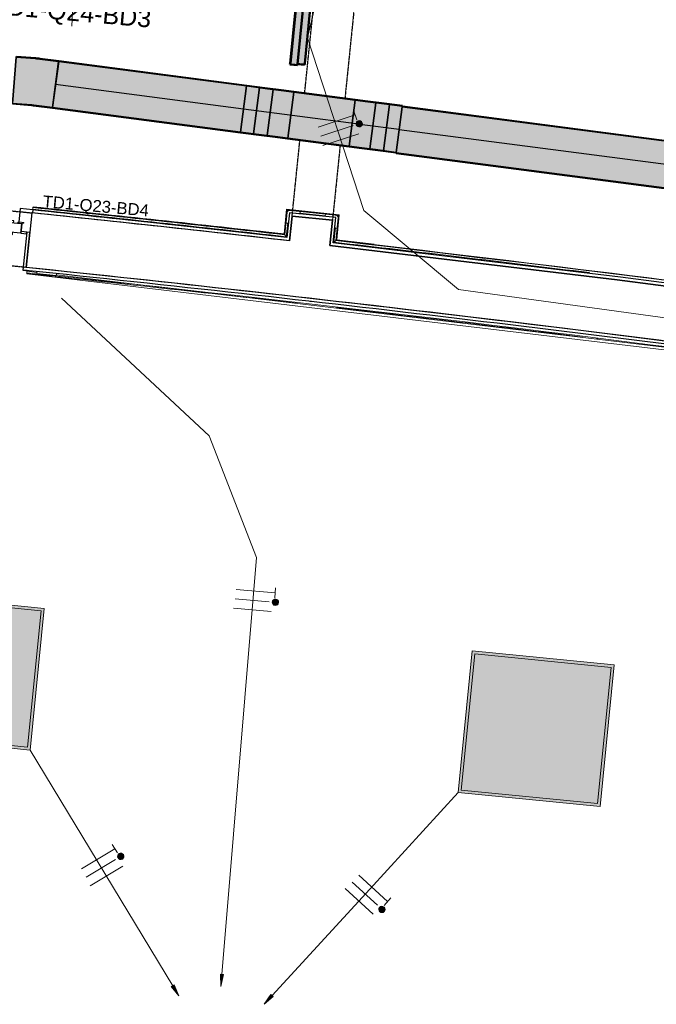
# Model space of a CAD drawing. Header units: millimetres. Extents: x -2845 to 74565, y -36590 to 13748.
# Tile 14 of 49: x 45833 to 48500, y -26681 to -22552. Entities that reach past the tile are written whole.
import ezdxf

# ---------------------------------------------------------------- set-up
doc = ezdxf.new("R2010")
doc.units = ezdxf.units.MM
doc.linetypes.add('Tiret', pattern=[2.5, 1.25, -1.25])
doc.linetypes.add('Tiret_2_', pattern=[2.5, 1.25, -1.25])
for name, color, linetype, lineweight in [('A-DETL-GENF', 7, 'Continuous', 18), ('A-DOOR', 7, 'Continuous', 25), ('A-FLOR', 7, 'Continuous', 25), ('A-FLOR-HRAL', 7, 'Continuous', 18), ('A-WALL', 7, 'Continuous', 25), ('CABLE', 7, 'Continuous', 30), ('CABLES', 7, 'Continuous', 18), ('CHEMIN DE CABLE ELE', 7, 'Continuous', 18), ('I-WALL', 7, 'Continuous', 25), ('INSTAL ELECTRIQUE', 7, 'Continuous', 18), ('Q-SPCQ', 7, 'Continuous', 18)]:
    doc.layers.add(name, color=color, linetype=linetype, lineweight=lineweight)
doc.layers.add('A-DOOR-HDLN', color=5, linetype='Tiret', lineweight=25, true_color=0x0000ff)
doc.styles.add('Arial_2', font='arial.ttf', dxfattribs={"height": 75})
doc.styles.add('Arial_3', font='arial.ttf', dxfattribs={"height": 50})

# ---------------------------------------------------------------- blocks, each defined once
blk = doc.blocks.new('Ouverture en rectangle - Ouverture en rectangle _100x207_-3508572-2021_015_1111_DCE_1_50_N0 FINI_CFO_ECL')
at = {"layer": 'A-DOOR-HDLN', "linetype": 'Tiret_2_'}
for p, q in [((-500, 115), (500, 115)), ((500, -115), (-500, -115))]:
    blk.add_line(p, q, dxfattribs=at)
blk = doc.blocks.new('Ouverture en rectangle - Ouverture en rectangle _150x207_-3507346-2021_015_1111_DCE_1_50_N0 FINI_CFO_ECL')
at = {"layer": 'A-DOOR-HDLN', "linetype": 'Tiret_2_'}
for p, q in [((-750, 85), (235.6, 85)), ((435.6, 85), (750, 85)), ((230.8, -85), (-750, -85)), ((750, -85), (430.9, -85))]:
    blk.add_line(p, q, dxfattribs=at)
blk = doc.blocks.new('B02_DC_STR_rvt-1-2021_015_1111_DCE_1_50_N0 FINI_CFO_ECL')
at = {"layer": 'A-WALL'}
blk.add_line((-7286.2, -23362.4), (-7309, -23591.2), dxfattribs=at)
at = {"layer": 'A-WALL', "flags": 128}
for points in [[(-6205.4, -23479.5), (-6745.7, -23419.7), (-7286.2, -23362.4)], [(1160.5, -24548.8), (-34.3, -24343), (-1231.2, -24149.5), (-2429.9, -23968.3), (-3630.5, -23799.5), (-4832.7, -23642.9), (-6036.5, -23498.8)]]:
    blk.add_lwpolyline(points, dxfattribs=at)
at = {"layer": 'A-WALL'}
blk.add_arc((-19463.8, -140716), 117753.7, 79.933278, 84.07524, dxfattribs=at)
at = {"layer": 'I-WALL'}
for p, q in [((-6194.9, -23376.1), (-6205.4, -23479.5)), ((-6025.8, -23393.3), (-6194.9, -23376.1)), ((-6036.5, -23498.8), (-6025.8, -23393.3))]:
    blk.add_line(p, q, dxfattribs=at)
at = {"layer": 'A-DOOR', "color": 5, "lineweight": 25, "true_color": 0x0000ff}
for name, p, rotation in [('Ouverture en rectangle - Ouverture en rectangle _150x207_-3507346-2021_015_1111_DCE_1_50_N0 FINI_CFO_ECL', (-6034.2, -22638.5), 264.1756231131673), ('Ouverture en rectangle - Ouverture en rectangle _100x207_-3508572-2021_015_1111_DCE_1_50_N0 FINI_CFO_ECL', (-7795.2, -23427.3), 354.3185268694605)]:
    blk.add_blockref(name, p, dxfattribs=dict(at, rotation=rotation))
blk = doc.blocks.new('PRT_SIMPLE_HUI_58x68x48 - PRT_BOIS_1V_930x2040x40-V4-2021_015_1111_DCE_1_50_N0 FINI_CFO_ECL')
at = {"layer": 'A-DETL-GENF', "lineweight": 25}
h = blk.add_hatch(color=256, dxfattribs=at)
h.paths.add_polyline_path([(-500.5, 14.5), (-500.4, 13.2), (-495.8, 13.2), (-485.1, 11.7), (-483.8, 9.7), (-483.8, 12.8), (-496.2, 14.5)])
h.paths.add_polyline_path([(-508.5, 11.5), (-508.5, 8), (-488.5, 8), (-483.8, 9.7), (-485.1, 10.6), (-488.7, 9.3), (-505.2, 9.3), (-505.2, 10.2), (-502, 10.6), (-502, 11.5), (-505.5, 11.5)])
h = blk.add_hatch(color=256, dxfattribs=at)
h.paths.add_polyline_path([(426, 14.5), (413.8, 12.8), (414.4, 10.5), (415.3, 11.7), (426.1, 13.2), (430.5, 13.6), (430.5, 14.5)])
h.paths.add_polyline_path([(415.1, 10.6), (413.8, 9.7), (418.9, 8), (438.5, 8), (438.5, 11.5), (432, 11.5), (432.1, 10.2), (435.2, 10.2), (435.2, 9.3), (418.4, 9.4), (415.2, 10.6)])
at = {"layer": 'A-DETL-GENF'}
for p, q in [((-508.5, 11.5), (-502, 11.5)), ((-508.5, 8), (-508.5, 11.5)), ((-488.5, 8), (-508.5, 8)), ((-505.2, 10.2), (-505.2, 9.3)), ((-502, 10.2), (-505.2, 10.2)), ((-505.2, 9.3), (-488.7, 9.3)), ((-502, 11.5), (-502, 10.2)), ((-500.5, 14.5), (-496, 14.5)), ((-500.5, 13.2), (-500.5, 14.5)), ((-496.1, 13.2), (-500.5, 13.2)), ((-485.1, 11.7), (-496.1, 13.2)), ((-496, 14.5), (-483.8, 12.8)), ((-488.7, 9.3), (-485.1, 10.6)), ((-483.8, 9.7), (-488.5, 8)), ((-485.1, 10.6), (-485.1, 11.7)), ((-483.8, 12.8), (-483.8, 9.7)), ((413.8, 12.8), (426, 14.5)), ((413.8, 9.7), (413.8, 12.8)), ((418.5, 8), (413.8, 9.7)), ((426.1, 13.2), (415.1, 11.7)), ((415.1, 11.7), (415.1, 10.6)), ((415.1, 10.6), (418.7, 9.3)), ((438.5, 8), (418.5, 8)), ((418.7, 9.3), (435.2, 9.3)), ((426, 14.5), (430.5, 14.5)), ((430.5, 13.2), (426.1, 13.2)), ((430.5, 14.5), (430.5, 13.2)), ((432, 11.5), (438.5, 11.5)), ((432, 10.2), (432, 11.5)), ((435.2, 10.2), (432, 10.2)), ((435.2, 9.3), (435.2, 10.2)), ((438.5, 11.5), (438.5, 8))]:
    blk.add_line(p, q, dxfattribs=at)
at = {"layer": 'A-DOOR'}
for p, q in [((417, 54.5), (417, 977.5)), ((-427.1, 124), (-450.6, 124)), ((-450.6, 124), (-450.6, 123.5)), ((-319.6, 124), (-427.1, 124)), ((-427.1, 124), (-427.1, 123.5)), ((-427.1, 123.5), (-427.1, 124)), ((-319.6, 123.5), (-319.6, 124)), ((-450.6, 123.5), (-450.6, 119.4)), ((-427.1, 123.5), (-450.6, 123.5)), ((-450.6, 119.4), (-450.6, 112.3)), ((-427.1, 119.4), (-450.6, 119.4)), ((-450.6, 103), (-450.6, 112.3)), ((-450.6, 94.6), (-450.6, 103)), ((-427.1, 103), (-450.6, 103)), ((-450.6, 84.2), (-450.6, 94.6)), ((-427.1, 94.6), (-450.6, 94.6)), ((-450.6, 73.4), (-450.6, 84.2)), ((-427.1, 84.2), (-450.6, 84.2)), ((-427.1, 123.5), (-427.1, 119.4)), ((-319.6, 123.5), (-427.1, 123.5)), ((-427.1, 119.4), (-427.1, 123.5)), ((-427.1, 119.4), (-427.1, 112.3)), ((-319.6, 119.4), (-427.1, 119.4)), ((-427.1, 112.3), (-427.1, 119.4)), ((-427.1, 103), (-427.1, 112.3)), ((-427.1, 112.3), (-427.1, 103)), ((-427.1, 101.8), (-427.1, 103)), ((-319.6, 103), (-427.1, 103)), ((-427.1, 103), (-427.1, 94.6)), ((-427.1, 101.8), (-319.6, 101.8)), ((-427.1, 94.6), (-427.1, 84.2)), ((-427.1, 84.2), (-427.1, 73.4)), ((-319.6, 119.4), (-319.6, 123.5)), ((-319.6, 112.3), (-319.6, 119.4)), ((-319.6, 112.3), (-319.6, 103)), ((-319.6, 103), (-319.6, 101.8)), ((-499.5, 54.5), (430.5, 54.5)), ((-499.5, 14.5), (-499.5, 54.5)), ((-465.6, 63.5), (-465.6, 54.5)), ((-413.4, 63.5), (-465.6, 63.5)), ((-450.6, 65), (-450.6, 73.4)), ((-450.6, 73.4), (-427.1, 73.4)), ((-450.6, 65), (-450.6, 64)), ((-450.6, 64), (-427.1, 64)), ((-427.1, 73.4), (-427.1, 65)), ((-427.1, 64), (-427.1, 65)), ((-413.4, 54.5), (-413.4, 63.5)), ((430.5, 54.5), (430.5, 14.5)), ((426, 14.5), (-496, 14.5)), ((-465.6, 14.5), (-465.6, 5.5)), ((-465.6, 5.5), (-413.4, 5.5)), ((-427.1, 5), (-450.6, 5)), ((-450.6, 5), (-450.6, 4)), ((-450.6, -4.4), (-450.6, 4)), ((-427.1, 4), (-427.1, 5)), ((-427.1, 4), (-427.1, -4.4)), ((-413.4, 5.5), (-413.4, 14.5)), ((-450.6, -15.2), (-450.6, -4.4)), ((-427.1, -4.4), (-450.6, -4.4)), ((-450.6, -25.6), (-450.6, -15.2)), ((-450.6, -15.2), (-427.1, -15.2)), ((-450.6, -34), (-450.6, -25.6)), ((-450.6, -25.6), (-427.1, -25.6)), ((-450.6, -43.3), (-450.6, -34)), ((-450.6, -34), (-427.1, -34)), ((-427.1, -4.4), (-427.1, -15.2)), ((-427.1, -15.2), (-427.1, -25.6)), ((-427.1, -25.6), (-427.1, -34)), ((-427.1, -34), (-427.1, -32.8)), ((-319.6, -32.8), (-427.1, -32.8)), ((-427.1, -43.3), (-427.1, -34)), ((-427.1, -34), (-319.6, -34)), ((-427.1, -34), (-427.1, -43.3)), ((-319.6, -32.8), (-319.6, -34)), ((-319.6, -34), (-319.6, -43.3)), ((-450.6, -43.3), (-450.6, -48.9)), ((-427.1, -43.3), (-427.1, -48.9)), ((-427.1, -48.9), (-427.1, -43.3)), ((-374.6, -50.4), (-319.6, -50.4)), ((-374.6, -54.5), (-319.6, -54.5)), ((-374.6, -55), (-319.6, -55)), ((-319.6, -50.4), (-319.6, -43.3)), ((-319.6, -54.5), (-319.6, -50.4)), ((-319.6, -55), (-319.6, -54.5))]:
    blk.add_line(p, q, dxfattribs=at)
for radius, start, end in [(9.12, 155.8208, 179.5461), (9.12, 180, 204.1792), (7.5, 360, 180), (7.5, 120, 178.2989), (7.5, 180, 360), (7.5, 195, 225), (9.12, 111.9887, 120), (9.12, 240, 248.0113), (7.5, 240, 300), (7.5, 0, 90), (9.12, 291.9887, 300), (7.5, 330, 0), (9.12, 335.8208, 0)]:
    blk.add_arc((429, 65.5), radius, start, end, dxfattribs=at)
at = {"layer": 'Q-SPCQ'}
for p, q in [((430.5, 54.5), (403.5, 54.5)), ((430.5, 40.5), (430.5, 54.5))]:
    blk.add_line(p, q, dxfattribs=at)
blk = doc.blocks.new('Garde-corps - Garde-corps-508898-2021_015_1111_DCE_1_50_N0 FINI_CFO_ECL')
at = {"layer": 'A-FLOR-HRAL'}
for p, q in [((-7281.6, -23347.3), (-7281.9, -23350.2)), ((-7280.9, -23340.2), (-7281.6, -23347.3)), ((-6219.3, -23462.4), (-7281.6, -23347.3)), ((-7280.7, -23338.4), (-7280.9, -23340.2)), ((-7280.7, -23338.4), (-7280.5, -23336.8)), ((-6228.7, -23450.7), (-7280.5, -23336.8)), ((-6218.1, -23347.5), (-6228.7, -23450.7)), ((-6216.7, -23349.3), (-6227.2, -23452.6)), ((-6215.1, -23351.2), (-6225.6, -23454.5)), ((-5997.2, -23370.1), (-6218.1, -23347.5)), ((-5999, -23371.5), (-6216.7, -23349.3)), ((-6001, -23373.1), (-6215.1, -23351.2)), ((-6215.1, -23351.2), (-6212.4, -23354.6)), ((-6054.5, -23374.8), (-6163, -23363.7)), ((-6213.4, -23404.8), (-6219.3, -23462.4)), ((-6011.7, -23478.8), (-6001, -23373.1)), ((-6009.8, -23477.3), (-5999, -23371.5)), ((-6008, -23475.8), (-5997.2, -23370.1)), ((-6001, -23373.1), (-6004.3, -23375.8)), ((-6019.5, -23485.1), (-6013.4, -23425.2)), ((-5496.1, -23550.9), (-6019.5, -23485.1)), ((-5387.8, -23553.8), (-6008, -23475.8)), ((-5851.6, -23493.9), (-6008, -23475.9))]:
    blk.add_line(p, q, dxfattribs=at)
at = {"layer": 'A-FLOR-HRAL', "flags": 128}
for points in [[(-6225.6, -23454.5), (-6222.4, -23458.4), (-6219.3, -23462.4)], [(-6019.5, -23485.1), (-6019.7, -23485.2), (-6020, -23485.5), (-6020.4, -23485.8), (-6021, -23486.3), (-6021.6, -23486.8), (-6022.2, -23487.2), (-6022.8, -23487.8)], [(-6011.7, -23478.8), (-6015.6, -23482), (-6019.5, -23485.1)], [(-6008, -23475.8), (-6008, -23475.9), (-6008.1, -23475.9), (-6008.3, -23476.1), (-6008.5, -23476.2), (-6008.7, -23476.4), (-6008.9, -23476.6), (-6009.2, -23476.8), (-6009.4, -23477), (-6009.6, -23477.1), (-6009.8, -23477.3)]]:
    blk.add_lwpolyline(points, dxfattribs=at)
at = {"layer": 'A-FLOR-HRAL'}
for radius, start, end in [(117996.2, 83.553904, 84.07424), (117999.2, 83.555377, 84.07424), (118006.4, 83.558874, 84.07424), (118008.1, 83.932717, 84.07424), (118009.7, 83.560532, 84.07424), (118008.1, 83.559729, 83.742547), (117996.2, 82.935855, 83.459211), (117999.2, 82.934415, 83.457772), (118006.4, 79.92167, 83.454356), (118008.1, 82.322783, 83.453521), (117996.2, 81.758305, 82.805017)]:
    blk.add_arc((-19463.8, -140716), radius, start, end, dxfattribs=at)
for points, knots in [([(-6218.1, -23347.5), (-6218.1, -23347.5), (-6218.1, -23347.6), (-6218, -23347.7), (-6217.9, -23347.9), (-6217.7, -23348), (-6217.6, -23348.2), (-6217.4, -23348.4), (-6217.3, -23348.5), (-6217.2, -23348.6), (-6217.1, -23348.8), (-6217, -23348.9), (-6216.9, -23349), (-6216.8, -23349.2), (-6216.7, -23349.3), (-6216.7, -23349.3)], [0.1, 0.1, 0.1, 0.1, 0.2, 0.3, 0.4, 0.475, 0.55, 0.6, 0.65, 0.7, 0.75, 0.8, 0.85, 0.9, 1, 1, 1, 1]), ([(-5997.2, -23370.1), (-5997.2, -23370.1), (-5997.3, -23370.1), (-5997.4, -23370.2), (-5997.6, -23370.3), (-5997.8, -23370.5), (-5997.9, -23370.6), (-5998.1, -23370.7), (-5998.2, -23370.8), (-5998.3, -23371), (-5998.5, -23371.1), (-5998.6, -23371.2), (-5998.7, -23371.3), (-5998.9, -23371.4), (-5999, -23371.5), (-5999, -23371.5)], [0.1, 0.1, 0.1, 0.1, 0.2, 0.3, 0.4, 0.475, 0.55, 0.6, 0.65, 0.7, 0.75, 0.8, 0.85, 0.9, 1, 1, 1, 1]), ([(-6228.7, -23450.7), (-6228.6, -23450.7), (-6228.6, -23450.8), (-6228.6, -23450.9), (-6228.5, -23451), (-6228.4, -23451.1), (-6228.2, -23451.3), (-6228.1, -23451.4), (-6227.9, -23451.7), (-6227.7, -23451.9), (-6227.6, -23452.1), (-6227.4, -23452.3), (-6227.3, -23452.5), (-6227.2, -23452.6)], [0.075, 0.075, 0.075, 0.075, 0.15, 0.2125, 0.275, 0.35, 0.425, 0.5, 0.6, 0.7, 0.775, 0.85, 1, 1, 1, 1]), ([(-6219.3, -23462.4), (-6219.3, -23462.4), (-6219.3, -23462.4), (-6219.2, -23462.5), (-6219.2, -23462.5), (-6219.1, -23462.6), (-6219.1, -23462.6), (-6219, -23462.7), (-6218.9, -23462.8), (-6218.8, -23462.9), (-6218.7, -23463), (-6218.6, -23463.2), (-6218.5, -23463.3), (-6218.4, -23463.4), (-6218.3, -23463.6), (-6218.2, -23463.7), (-6218.1, -23463.8), (-6218, -23464), (-6217.8, -23464.2), (-6217.5, -23464.5), (-6217.1, -23465.1), (-6216.8, -23465.5), (-6216.6, -23465.7)], [0, 0, 0, 0, 0.071429, 0.107143, 0.142857, 0.178571, 0.214286, 0.25, 0.285714, 0.321429, 0.357143, 0.392857, 0.428571, 0.464286, 0.5, 0.535714, 0.571429, 0.607143, 0.642857, 0.714286, 0.857143, 1, 1, 1, 1])]:
    blk.add_open_spline(points, degree=3, knots=knots, dxfattribs=at)
blk = doc.blocks.new('Garde-corps - Garde-corps-510088-2021_015_1111_DCE_1_50_N0 FINI_CFO_ECL')
at = {"layer": 'A-FLOR-HRAL'}
for p, q in [((-7306.1, -23607.1), (-7306.8, -23614.2)), ((-7305.8, -23604.1), (-7306.1, -23607.1)), ((-7306.1, -23607.1), (-7264.1, -23612.1)), ((-7307.1, -23617.6), (-7307, -23615.9)), ((-7307.1, -23617.6), (-3718.7, -24045.9)), ((-7306.8, -23614.2), (-7307, -23615.9)), ((-7307, -23615.9), (-7297.5, -23616.9)), ((-7306.8, -23614.2), (-7246.4, -23620.5)), ((-7182.7, -23621.8), (-3706.9, -24036.9)), ((-6108.8, -23746.5), (-6108.5, -23746.6)), ((-4919.5, -23888.4), (-4912.1, -23889.4))]:
    blk.add_line(p, q, dxfattribs=at)
for radius, start, end in [(117727.7, 83.519393, 84.07301), (117731.1, 82.312464, 84.02154), (117727.7, 82.932044, 83.437677)]:
    blk.add_arc((-19463.8, -140716), radius, start, end, dxfattribs=at)
blk = doc.blocks.new('1010_PROTECTION  D_ANGLE - 1010_PROTECTION  D_ANGLE-540501-2021_015_1111_DCE_1_50_N0 FINI_CFO_ECL')
at = {"layer": 'Q-SPCQ'}
for p, q in [((40, 10), (0, 10)), ((0, -40), (0, 0)), ((0, 0), (40, 0)), ((-10, 0), (-10, -40))]:
    blk.add_line(p, q, dxfattribs=at)
for centre, radius, start, end in [((0, 0), 10, 90, 180), ((40, 5), 5, 270, 90), ((-5, -40), 5, 180, 0)]:
    blk.add_arc(centre, radius, start, end, dxfattribs=at)
blk = doc.blocks.new('1010_PROTECTION  D_ANGLE - 1010_PROTECTION  D_ANGLE-534363-2021_015_1111_DCE_1_50_N0 FINI_CFO_ECL')
at = {"layer": 'Q-SPCQ'}
for p, q in [((-10, 40), (-10, 0)), ((0, 0), (0, 40)), ((40, 0), (0, 0)), ((0, -10), (40, -10))]:
    blk.add_line(p, q, dxfattribs=at)
for centre, radius, start, end in [((-5, 40), 5, 360, 180), ((0, 0), 10, 180, 270), ((40, -5), 5, 270, 90)]:
    blk.add_arc(centre, radius, start, end, dxfattribs=at)
blk = doc.blocks.new('B02_ARC_rvt-1-2021_015_1111_DCE_1_50_N0 FINI_CFO_ECL')
at = {"layer": 'A-FLOR'}
for p, q in [((-7335, -23344.7), (-7340.6, -23400.7)), ((-7336.2, -23357.2), (-7286.2, -23362.4)), ((-7281.9, -23350.2), (-7335, -23344.7)), ((-6781.6, -23403.2), (-6949.2, -23385.2)), ((-6762.9, -23405.3), (-6768.7, -23404.6)), ((-7330.3, -23449.4), (-7326.2, -23408.1)), ((-7306.9, -23443.2), (-7329.5, -23440.8)), ((-7326.2, -23408.1), (-7327.7, -23408)), ((-7311.4, -23451.3), (-7306.9, -23443.2)), ((-7307.7, -23451.7), (-7330.3, -23449.4)), ((-7322.7, -23602.4), (-7310.3, -23603.7)), ((-7305.8, -23604.1), (-7322.7, -23602.4)), ((-6114.8, -23733.9), (-6120.1, -23733.3))]:
    blk.add_line(p, q, dxfattribs=at)
at = {"layer": 'A-WALL'}
for p, q in [((-7281.9, -23350.2), (-7283.2, -23362.7)), ((-6206, -23362.3), (-6207.3, -23374.8)), ((-6012.1, -23382.1), (-6206, -23362.3)), ((-6207.3, -23374.8), (-6216.6, -23465.7)), ((-6204.2, -23467.1), (-6194.9, -23376.1)), ((-6194.9, -23376.1), (-6025.8, -23393.3)), ((-6025.8, -23393.3), (-6035.2, -23486.3)), ((-6022.8, -23487.8), (-6013.3, -23394.6)), ((-6013.3, -23394.6), (-6012.1, -23382.1)), ((-7306.9, -23443.2), (-7322.7, -23602.3)), ((-7309, -23591.2), (-7294.4, -23444.5)), ((-7294.4, -23444.5), (-7306.9, -23443.2)), ((-6205.4, -23479.5), (-6204.2, -23467.1)), ((-6035.2, -23486.3), (-6036.5, -23498.8)), ((-7322.7, -23602.3), (-7310.2, -23603.5))]:
    blk.add_line(p, q, dxfattribs=at)
at = {"layer": 'A-WALL', "flags": 128}
for points in [[(-6216.6, -23465.7), (-6749.1, -23406.8), (-7281.9, -23350.2)], [(1174.9, -24538.7), (-20, -24332.8), (-1217, -24139.1), (-2415.9, -23957.8), (-3616.5, -23788.7), (-4818.9, -23632.1), (-6022.8, -23487.8)], [(-6036.5, -23498.8), (-4832.7, -23642.9), (-3630.5, -23799.5), (-2429.9, -23968.3), (-1231.2, -24149.5), (-34.3, -24343), (1160.5, -24548.8)]]:
    blk.add_lwpolyline(points, dxfattribs=at)
at = {"layer": 'A-WALL'}
for radius, start, end in [(117983.7, 83.547768, 84.074214), (117741.2, 82.307532, 84.075214), (117753.7, 82.307532, 84.07524)]:
    blk.add_arc((-19463.8, -140716), radius, start, end, dxfattribs=at)
at = {"layer": 'A-DOOR', "lineweight": 18, "rotation": 174.3196245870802}
blk.add_blockref('PRT_SIMPLE_HUI_58x68x48 - PRT_BOIS_1V_930x2040x40-V4-2021_015_1111_DCE_1_50_N0 FINI_CFO_ECL', (-7824.3, -23344), dxfattribs=at)
at = {"layer": 'A-FLOR-HRAL', "lineweight": 18}
for name in ['Garde-corps - Garde-corps-508898-2021_015_1111_DCE_1_50_N0 FINI_CFO_ECL', 'Garde-corps - Garde-corps-510088-2021_015_1111_DCE_1_50_N0 FINI_CFO_ECL']:
    blk.add_blockref(name, (0, 0), dxfattribs=at)
at = {"layer": 'Q-SPCQ', "lineweight": 18}
for name, p, rotation in [('1010_PROTECTION  D_ANGLE - 1010_PROTECTION  D_ANGLE-534363-2021_015_1111_DCE_1_50_N0 FINI_CFO_ECL', (-6206, -23362.3), 264.1756231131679), ('1010_PROTECTION  D_ANGLE - 1010_PROTECTION  D_ANGLE-540501-2021_015_1111_DCE_1_50_N0 FINI_CFO_ECL', (-6012.1, -23382.1), 264.1756231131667)]:
    blk.add_blockref(name, p, dxfattribs=dict(at, rotation=rotation))
blk = doc.blocks.new('604_DALLE LED 600x600MM - 26W 4000K 3600lm-4677864-2021_015_1111_DCE_1_50_N0 FINI_CFO_ECL')
at = {"layer": 'INSTAL ELECTRIQUE', "true_color": 0xf6d57a}
h = blk.add_hatch(color=41, dxfattribs=at)
h.paths.add_polyline_path([(-298.5, -298.5), (-298.5, 298.5), (298.5, 298.5), (298.5, -298.5), (-288.1, -298.5)])
h.paths.add_polyline_path([(-287, -287), (287, -287), (287, 287), (-287, 287), (-287, -230.1)])
blk.add_hatch(color=41, dxfattribs=at).paths.add_polyline_path([(-287, -287), (-287, 287), (287, 287), (287, -287)])
at = {"layer": 'INSTAL ELECTRIQUE'}
for p, q in [((-298.5, -298.5), (-298.5, 298.5)), ((-298.5, 298.5), (298.5, 298.5)), ((298.5, 298.5), (298.5, -298.5)), ((-287, 287), (-287, -287)), ((-287, 287), (287, 287)), ((287, -287), (287, 287)), ((287, -287), (-287, -287)), ((298.5, -298.5), (-298.5, -298.5))]:
    blk.add_line(p, q, dxfattribs=at)
blk = doc.blocks.new('Legrand_Mosaic_plaque_2x2_mod_vertical_blanc_078822L - Legrand_Mosaic_plaque_2x2_mod_vertical_blanc_078822L-1536500-2021_015_1111_DCE_1_50_N0 FINI_CFO_ECL')
at = {"layer": 'INSTAL ELECTRIQUE'}
for p, q in [((-7263.8, -23608.7), (-7264.6, -23616.6)), ((-7264.6, -23616.6), (-7183, -23624.7)), ((-7183, -23624.7), (-7182.3, -23617.6))]:
    blk.add_line(p, q, dxfattribs=at)
blk = doc.blocks.new('Legrand_Mosaic_va_et_vient_easy_led_10AX_2_mod_blanc_077011L - Legrand_Mosaic_va_et_vient_easy_led_10AX_2_mod_blanc_077011L-715042-2021_015_1111_DCE_1_50_N0 FINI_CFO_ECL')
at = {"layer": 'INSTAL ELECTRIQUE'}
for p, q in [((-7246.7, -23623.4), (-7246.4, -23620.4)), ((-7246.7, -23623.4), (-7201.9, -23627.8)), ((-7246.4, -23620.4), (-7246.3, -23619.4)), ((-7201.6, -23624.9), (-7246.4, -23620.4)), ((-7246.2, -23618.4), (-7246.3, -23619.4)), ((-7201.5, -23623.9), (-7246.3, -23619.4)), ((-7201.6, -23624.9), (-7201.9, -23627.8)), ((-7201.5, -23623.9), (-7201.6, -23624.9)), ((-7201.5, -23623.9), (-7201.4, -23622.8))]:
    blk.add_line(p, q, dxfattribs=at)
blk = doc.blocks.new('604_BAES GENERIQUE SAILLIE - BAES _-V13-2021_015_1111_DCE_1_50_N0 FINI_CFO_ECL')
at = {"layer": 'INSTAL ELECTRIQUE', "lineweight": 50, "true_color": 0xd4d1cd}
for points in [[(2798, -16536.7), (2802.8, -16507.1), (2797.8, -16506.7), (2793.3, -16535.9), (2796.8, -16536.5)], [(3022.1, -16572.9), (3026.9, -16543.3), (2802.8, -16507.1), (2798, -16536.7), (3006.9, -16570.5)], [(2807.8, -16507.9), (2812.6, -16478.3), (2807.6, -16477.9), (2803, -16507.1), (2806.5, -16507.7)], [(3022, -16542.5), (3026.8, -16512.9), (2812.6, -16478.3), (2807.8, -16507.9), (3006.9, -16540.1)], [(3026.9, -16543.3), (3031.5, -16513.7), (3026.7, -16513.1), (3022.1, -16542.5), (3026.8, -16543.3)], [(3027.1, -16573.7), (3031.7, -16544.1), (3026.9, -16543.5), (3022.1, -16572.9), (3026.9, -16573.7)]]:
    blk.add_hatch(color=254, dxfattribs=at).paths.add_polyline_path(points)
at = {"layer": 'INSTAL ELECTRIQUE', "lineweight": 50, "true_color": 0x008000}
blk.add_hatch(color=96, dxfattribs=at).paths.add_polyline_path([(3022, -16573.9), (3022.1, -16572.9), (2798, -16536.7), (2797.9, -16537.7), (3006.9, -16571.5)])
at = {"layer": 'INSTAL ELECTRIQUE', "lineweight": 50}
for p, q in [((2797.9, -16506.3), (2793.1, -16535.9)), ((2802.8, -16507.1), (2797.9, -16506.3)), ((2807.6, -16477.5), (2802.8, -16507.1)), ((2802.8, -16507.1), (3026.9, -16543.3)), ((2812.6, -16478.3), (2807.6, -16477.5)), ((2812.6, -16478.3), (3026.8, -16512.9)), ((3031.7, -16513.7), (3026.8, -16512.9)), ((2793.1, -16535.9), (2792.9, -16536.9)), ((2792.9, -16536.9), (2797.9, -16537.7)), ((2792.9, -16536.9), (2797.9, -16537.7)), ((2798, -16536.7), (2793.1, -16535.9)), ((2793.1, -16535.9), (2798, -16536.7)), ((3022, -16573.9), (2797.9, -16537.7)), ((2798, -16536.7), (3022.1, -16572.9)), ((3022.1, -16572.9), (2798, -16536.7)), ((3026.9, -16543.3), (3031.7, -16513.7)), ((3031.9, -16544.1), (3026.9, -16543.3)), ((3027.1, -16573.7), (3031.9, -16544.1)), ((3022, -16573.9), (3026.9, -16574.7)), ((3022, -16573.9), (3026.9, -16574.7)), ((3027.1, -16573.7), (3022.1, -16572.9)), ((3022.1, -16572.9), (3027.1, -16573.7)), ((3026.9, -16574.7), (3027.1, -16573.7))]:
    blk.add_line(p, q, dxfattribs=at)
blk = doc.blocks.new('TPFI-dévoiement de chemin de cable version 3 - Dévoiement de chemin de cable angle arrondi-6395235-2021_015_1111_DCE_1_50_N0 FINI_CFO_ECL')
at = {"layer": 'CHEMIN DE CABLE ELE', "lineweight": 25, "true_color": 0x0080ff}
for points in [[(-329, 100), (-329, 97.5), (-240.6, 97.5), (-240.9, 100), (-309.8, 100)], [(-240.6, 100), (-259.8, 97.5), (-240.6, 97.5)], [(-240.6, 100), (-240.6, 97.5), (-183.1, 97.5), (-183.5, 100)], [(-183.1, 100), (-182.8, 97.5), (-130.1, 97.5), (-130.4, 100), (-176, 100)], [(-130.1, 100), (-129.8, 97.5), (130.1, 97.5), (129.8, 100), (-110.9, 100)], [(-130.1, 97.5), (-130.1, -97.5), (130.1, -97.5), (130.1, 97.5), (-129.8, 97.5)], [(130.1, 100), (130.4, 97.5), (183.1, 97.5), (182.8, 100), (144.1, 100)], [(130.1, 97.5), (130.1, -97.5), (216.7, -97.5), (216.7, 97.5), (130.4, 97.5)], [(183.1, 100), (183.5, 97.5), (240.6, 97.5), (240.6, 100), (202.3, 100)], [(216.7, 97.5), (216.7, -97.5), (274.2, -97.5), (273.9, 97.5), (224, 97.5)], [(240.6, 100), (240.6, 97.5), (329, 97.5), (328.7, 100), (259.8, 100)], [(274.2, 97.5), (274.2, -97.5), (329, -97.5), (329, 97.5), (282.8, 97.5)], [(-329, -97.5), (-328.7, -100), (-240.6, -100), (-240.6, -97.5), (-297, -97.5)], [(-240.6, -97.5), (-240.6, -100), (-183.1, -100), (-183.5, -97.5)], [(-183.1, -97.5), (-182.8, -100), (-130.1, -100), (-130.4, -97.5), (-171.3, -97.5)], [(-130.1, -97.5), (-129.8, -100), (130.1, -100), (129.8, -97.5), (-110.9, -97.5)], [(130.1, -97.5), (130.4, -100), (183.1, -100), (182.8, -97.5), (144.1, -97.5)], [(183.1, -97.5), (183.5, -100), (240.6, -100), (240.6, -97.5), (202.3, -97.5)], [(240.6, -97.5), (240.9, -100), (329, -100), (329, -97.5), (249.4, -97.5)]]:
    blk.add_hatch(color=150, dxfattribs=at).paths.add_polyline_path(points)
h = blk.add_hatch(color=150, dxfattribs=at)
h.paths.add_polyline_path([(-329, 97.5), (-328.7, -97.5), (-274.2, -97.5), (-274.2, 97.5), (-324.8, 97.5)])
h.paths.add_polyline_path([(-274.6, 48.6), (-276, -70.1), (-276, 48.4)])
h = blk.add_hatch(color=150, dxfattribs=at)
h.paths.add_polyline_path([(-274.2, 97.5), (-273.9, -97.5), (-216.7, -97.5), (-216.7, 97.5), (-266.5, 97.5)])
h.paths.add_polyline_path([(-217.1, 56.1), (-218.5, -83.9), (-218.5, 55.9)])
h = blk.add_hatch(color=150, dxfattribs=at)
h.paths.add_polyline_path([(-216.7, 97.5), (-216.7, -97.5), (-130.1, -97.5), (-130.1, 97.5), (-202.3, 97.5)])
h.paths.add_polyline_path([(-161.7, 11.3), (-156.8, 11.2), (-154.9, 10.8), (-150.7, 8.2), (-148.3, 5.5), (-147.4, 4), (-146.2, -1.5), (-146.1, -2.7), (-147.5, -7.4), (-148.4, -9.2), (-150.7, -11.7), (-155.5, -14.2), (-156.9, -14.7), (-161.8, -14.6), (-163.7, -14.1), (-166.8, -12.6), (-170.1, -9.1), (-171.9, -5.4), (-172.3, -4.1), (-172.5, -0.7), (-171.1, 4.1), (-170.2, 5.8), (-166.5, 9.3), (-164.4, 10.5), (-161.8, 11.3)])
at = {"layer": 'CHEMIN DE CABLE ELE', "color": 8, "lineweight": 35, "true_color": 0x808080}
for p, q in [((-329, 97.5), (-329, 100)), ((-240.6, 100), (-329, 100)), ((-329, -95), (-329, 97.5)), ((-240.6, 97.5), (-329, 97.5)), ((-274.2, -97.5), (-274.2, 97.5)), ((-274.2, 97.5), (-274.2, -97.5)), ((-240.6, 97.5), (-240.6, 100)), ((-183.1, 100), (-240.6, 100)), ((-240.6, 100), (-240.6, 97.5)), ((-183.1, 97.5), (-240.6, 97.5)), ((-216.7, -97.5), (-216.7, 97.5)), ((-216.7, 97.5), (-216.7, -97.5)), ((-183.1, 97.5), (-183.1, 100)), ((-183.1, 100), (-130.1, 100)), ((-183.1, 100), (-183.1, 97.5)), ((-183.1, 97.5), (-130.1, 97.5)), ((-130.1, 97.5), (-130.1, 100)), ((130.1, 100), (-130.1, 100)), ((-130.1, 100), (-130.1, 97.5)), ((-130.1, -97.5), (-130.1, 97.5)), ((130.1, 97.5), (-130.1, 97.5)), ((-130.1, 97.5), (-130.1, -97.5)), ((130.1, 97.5), (130.1, 100)), ((130.1, 100), (183.1, 100)), ((130.1, 100), (130.1, 97.5)), ((130.1, -97.5), (130.1, 97.5)), ((130.1, 97.5), (183.1, 97.5)), ((130.1, 97.5), (130.1, -97.5)), ((183.1, 97.5), (183.1, 100)), ((183.1, 100), (240.6, 100)), ((183.1, 100), (183.1, 97.5)), ((240.6, 97.5), (183.1, 97.5)), ((216.7, -97.5), (216.7, 97.5)), ((216.7, 97.5), (216.7, -97.5)), ((240.6, 97.5), (240.6, 100)), ((329, 100), (240.6, 100)), ((240.6, 100), (240.6, 97.5)), ((329, 97.5), (240.6, 97.5)), ((274.2, -97.5), (274.2, 97.5)), ((274.2, 97.5), (274.2, -97.5)), ((329, 100), (329, 97.5)), ((329, 97.5), (329, -97.5)), ((-329, -100), (-329, -97.5)), ((-240.6, -97.5), (-329, -97.5)), ((-329, -100), (-240.6, -100)), ((-240.6, -100), (-240.6, -97.5)), ((-183.1, -97.5), (-240.6, -97.5)), ((-240.6, -97.5), (-240.6, -100)), ((-240.6, -100), (-183.1, -100)), ((-183.1, -100), (-183.1, -97.5)), ((-183.1, -97.5), (-130.1, -97.5)), ((-183.1, -97.5), (-183.1, -100)), ((-130.1, -100), (-183.1, -100)), ((-130.1, -100), (-130.1, -97.5)), ((130.1, -97.5), (-130.1, -97.5)), ((-130.1, -97.5), (-130.1, -100)), ((-130.1, -100), (130.1, -100)), ((130.1, -100), (130.1, -97.5)), ((130.1, -97.5), (183.1, -97.5)), ((130.1, -97.5), (130.1, -100)), ((183.1, -100), (130.1, -100)), ((183.1, -100), (183.1, -97.5)), ((240.6, -97.5), (183.1, -97.5)), ((183.1, -97.5), (183.1, -100)), ((240.6, -100), (183.1, -100)), ((240.6, -100), (240.6, -97.5)), ((329, -97.5), (240.6, -97.5)), ((240.6, -97.5), (240.6, -100)), ((240.6, -100), (329, -100)), ((329, -97.5), (329, -100))]:
    blk.add_line(p, q, dxfattribs=at)
at = {"layer": 'CHEMIN DE CABLE ELE', "color": 8, "lineweight": 25, "true_color": 0x808080}
for p, q in [((-329, 0.9), (-172.2, 0.9)), ((-146.4, 0.9), (329, 0.9))]:
    blk.add_line(p, q, dxfattribs=at)
blk = doc.blocks.new('Chemin de câbles - Courbure - Standard-6397136-2021_015_1111_DCE_1_50_N0 FINI_CFO_ECL')
at = {"layer": 'CHEMIN DE CABLE ELE', "lineweight": 35, "true_color": 0x0080ff}
for points in [[(-87, 100), (-86.7, 97.5), (2.7, 97.7), (82.4, 101.4), (82.2, 104), (-7.4, 100)], [(-87, 97.5), (-87, -97.5), (11.6, -97), (91.5, -93.3), (82.4, 101.4), (-7, 97.5), (-86.7, 97.5)], [(-87, -97.5), (-86.7, -100), (11.9, -99.6), (91.6, -95.8), (91.5, -93.3), (-7.4, -97.5)]]:
    blk.add_hatch(color=150, dxfattribs=at).paths.add_polyline_path(points)
at = {"layer": 'CHEMIN DE CABLE ELE', "color": 8, "lineweight": 35, "true_color": 0x808080}
for p, q in [((-87, 97.5), (-87, 100)), ((-7, 100), (-87, 100)), ((-87, -97.5), (-87, 97.5)), ((-7, 97.5), (-87, 97.5)), ((82.2, 104), (2.3, 100.2)), ((2.5, 97.7), (82.4, 101.4)), ((82.4, 101.4), (82.2, 104)), ((91.5, -93.3), (82.4, 101.4)), ((-87, -100), (-87, -97.5)), ((-7, -97.5), (-87, -97.5)), ((-7, -100), (-87, -100)), ((91.5, -93.3), (11.6, -97)), ((11.7, -99.6), (91.6, -95.8)), ((91.6, -95.8), (91.5, -93.3))]:
    blk.add_line(p, q, dxfattribs=at)
for radius in [200, 202.5, 397.5, 400]:
    blk.add_arc((-7, 300), radius, 270, 272.6814, dxfattribs=at)
blk = doc.blocks.new('Fil - COCHE DE FIL_PE_SYMBOLE-4085576-2021_015_1111_DCE_1_50_N0 FINI_CFO_ECL')
at = {"layer": 'CABLES', "lineweight": 9}
for p, q in [((-0.42, 1.8), (0.42, 1.8)), ((0, 1.8), (0, -1.48))]:
    blk.add_line(p, q, dxfattribs=at)
blk = doc.blocks.new('Fil - Coche de fil circulaire-323115-2021_015_1111_DCE_1_50_N0 FINI_CFO_ECL')
at = {"layer": 'CABLES', "lineweight": 9}
blk.add_hatch(color=256, dxfattribs=at).paths.add_polyline_path([(0.193, 2.078), (0.139, 2.12), (0.075, 2.147), (0.006, 2.156), (-0.062, 2.147), (-0.126, 2.12), (-0.181, 2.078), (-0.223, 2.023), (-0.249, 1.96), (-0.258, 1.891), (-0.249, 1.823), (-0.223, 1.759), (-0.181, 1.704), (-0.126, 1.662), (-0.062, 1.636), (0.006, 1.627), (0.075, 1.636), (0.139, 1.662), (0.193, 1.704), (0.235, 1.759), (0.262, 1.823), (0.271, 1.891), (0.262, 1.96), (0.235, 2.023)])
blk.add_line((0, 1.371), (0, -1.507), dxfattribs=at)
for start, end in [(360, 180), (180, 360)]:
    blk.add_arc((0.006, 1.891), 0.265, start, end, dxfattribs=at)
blk = doc.blocks.new('Fil - Coche de fil long-323512-2021_015_1111_DCE_1_50_N0 FINI_CFO_ECL')
at = {"layer": 'CABLES', "lineweight": 9}
blk.add_line((0, 1.605), (0, -1.57), dxfattribs=at)
blk = doc.blocks.new('B02_ELE_rvt-1-2021_015_1111_DCE_1_50_N0 FINI_CFO_ECL')
at = {"layer": 'CABLES'}
for points in [[(-6493, -26605.4), (-6482.2, -26555.7), (-6495.5, -26554.6)], [(-6669.3, -26645.7), (-6689.7, -26599.1), (-6701.1, -26606)], [(-6312.7, -26680.7), (-6273.7, -26648.1), (-6283.5, -26639.1)]]:
    blk.add_hatch(color=256, dxfattribs=at).paths.add_polyline_path(points)
at = {"layer": 'CHEMIN DE CABLE ELE', "lineweight": 5, "true_color": 0x0080ff}
for points in [[(-6410.8, -23023.7), (-6385.9, -22830.3), (-7173.2, -22727.8), (-7198.4, -22921), (-6410.8, -23023.7)], [(-6385.6, -22830.4), (-6385.3, -22827.9), (-7172.9, -22725.2), (-7173.2, -22727.8), (-6504.8, -22814.8)], [(-6411.1, -23026.2), (-6410.8, -23023.7), (-7198.4, -22921), (-7198.7, -22923.6), (-6504.8, -23014)], [(-2033.2, -23596.6), (-2008, -23403.3), (-5733.5, -22917.9), (-5758.3, -23111.2), (-2033.5, -23596.6)], [(-2008, -23403.3), (-2007.7, -23400.8), (-5733.1, -22915.4), (-5733.5, -22917.9), (-2145.3, -23385.4)], [(-2033.5, -23599.1), (-2033.2, -23596.6), (-5758.6, -23111.2), (-5759, -23113.7), (-2145.3, -23584.6)]]:
    blk.add_hatch(color=150, dxfattribs=at).paths.add_polyline_path(points)
at = {"layer": 'CABLE', "lineweight": 9}
blk.add_line((-7115.3, -22521.5), (-7118.4, -22580.1), dxfattribs=at)
at = {"layer": 'CABLES'}
for p, q in [((-6695.2, -26602.9), (-7293, -25614.7)), ((-6495.5, -26554.6), (-6493, -26605.4)), ((-6482.2, -26555.7), (-6495.5, -26554.6)), ((-6482.2, -26555.7), (-6495.5, -26554.6)), ((-6495.5, -26554.6), (-6493, -26605.4)), ((-6493, -26605.4), (-6482.2, -26555.7)), ((-6493, -26605.4), (-6482.2, -26555.7)), ((-6689.7, -26599.1), (-6701.1, -26606)), ((-6689.7, -26599.1), (-6701.1, -26606)), ((-6701.1, -26606), (-6669.3, -26645.7)), ((-6701.1, -26606), (-6669.3, -26645.7)), ((-6669.3, -26645.7), (-6689.7, -26599.1)), ((-6669.3, -26645.7), (-6689.7, -26599.1)), ((-6283.5, -26639.1), (-6312.7, -26680.7)), ((-6283.5, -26639.1), (-6312.7, -26680.7)), ((-6312.7, -26680.7), (-6273.7, -26648.1)), ((-6312.7, -26680.7), (-6273.7, -26648.1)), ((-6273.7, -26648.1), (-6283.5, -26639.1)), ((-6273.7, -26648.1), (-6283.5, -26639.1))]:
    blk.add_line(p, q, dxfattribs=at)
at = {"layer": 'CABLES', "flags": 128}
for points in [[(2909.9, -16555.8), (3064.5, -17251), (3080, -17849.1), (2224, -22931.1), (1929.5, -23414.5), (720, -24321.2), (174.1, -24462.5), (-5497.1, -23683.5), (-5894, -23352.4), (-6131.2, -22628.7)], [(-6131.2, -22628.7), (-6029.8, -22201.4), (-6262.6, -21873.9), (-8593.3, -21636.2), (-8946.1, -21304.6), (-9007.9, -20929.6)], [(-6488.9, -26555.6), (-6344.3, -24808), (-6542.3, -24296.6), (-7161.7, -23720.3)], [(-6278.9, -26643.9), (-5869.4, -26198.4), (-5498.8, -25792.7)]]:
    blk.add_lwpolyline(points, dxfattribs=at)
at = {"layer": 'CHEMIN DE CABLE ELE', "color": 8, "lineweight": 35, "true_color": 0x808080}
for p, q in [((-7198.4, -22921), (-7173.2, -22727.8)), ((-7173.2, -22727.8), (-7172.9, -22725.2)), ((-6385.6, -22830.4), (-7173.2, -22727.8)), ((-6385.3, -22827.9), (-7172.9, -22725.2)), ((-6385.3, -22827.9), (-6385.6, -22830.4)), ((-6385.6, -22830.4), (-6410.8, -23023.7)), ((-7198.7, -22923.6), (-7198.4, -22921)), ((-6411.1, -23026.2), (-7198.7, -22923.6)), ((-6410.8, -23023.7), (-7198.4, -22921)), ((-5758.3, -23108.7), (-5733.5, -22917.9)), ((-5733.5, -22917.9), (-5733.1, -22915.4)), ((-2008, -23403.3), (-5733.5, -22917.9)), ((-2007.7, -23400.8), (-5733.1, -22915.4)), ((-6410.8, -23023.7), (-6411.1, -23026.2)), ((-5759, -23113.7), (-5758.6, -23111.2)), ((-2033.5, -23599.1), (-5759, -23113.7)), ((-2033.2, -23596.6), (-5758.6, -23111.2))]:
    blk.add_line(p, q, dxfattribs=at)
at = {"layer": 'CHEMIN DE CABLE ELE', "color": 8, "lineweight": 25, "true_color": 0x808080}
for p, q in [((-6398.2, -22927), (-7185.8, -22824.4)), ((-2020.6, -23500), (-5746, -23014.5))]:
    blk.add_line(p, q, dxfattribs=at)
at = {"layer": 'CABLES', "lineweight": 18}
for name, p, xscale, yscale, zscale, rotation in [('Fil - COCHE DE FIL_PE_SYMBOLE-4085576-2021_015_1111_DCE_1_50_N0 FINI_CFO_ECL', (-6016.1, -22979.9), 49.99999999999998, 49.99999999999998, 49.99999999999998, 288.1463908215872), ('Fil - Coche de fil circulaire-323115-2021_015_1111_DCE_1_50_N0 FINI_CFO_ECL', (-6003.7, -23017.6), 49.99999999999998, 49.99999999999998, 49.99999999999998, 288.1463908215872), ('Fil - Coche de fil long-323512-2021_015_1111_DCE_1_50_N0 FINI_CFO_ECL', (-5991.4, -23055.3), 49.99999999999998, 49.99999999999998, 49.99999999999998, 288.1463908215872), ('Fil - COCHE DE FIL_PE_SYMBOLE-4085576-2021_015_1111_DCE_1_50_N0 FINI_CFO_ECL', (-6355.8, -24947.4), 49.99999999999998, 49.99999999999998, 49.99999999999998, 265.2684585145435), ('Fil - Coche de fil circulaire-323115-2021_015_1111_DCE_1_50_N0 FINI_CFO_ECL', (-6359.1, -24986.9), 49.99999999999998, 49.99999999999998, 49.99999999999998, 265.2684585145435), ('Fil - Coche de fil long-323512-2021_015_1111_DCE_1_50_N0 FINI_CFO_ECL', (-6362.3, -25026.5), 49.99999999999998, 49.99999999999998, 49.99999999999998, 265.2684585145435), ('Fil - COCHE DE FIL_PE_SYMBOLE-4085576-2021_015_1111_DCE_1_50_N0 FINI_CFO_ECL', (-7014.6, -26074.9), 49.99999999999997, 49.99999999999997, 49.99999999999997, 301.1737868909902), ('Fil - Coche de fil circulaire-323115-2021_015_1111_DCE_1_50_N0 FINI_CFO_ECL', (-6994.1, -26108.8), 49.99999999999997, 49.99999999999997, 49.99999999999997, 301.1737868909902), ('Fil - Coche de fil long-323512-2021_015_1111_DCE_1_50_N0 FINI_CFO_ECL', (-6973.6, -26142.8), 49.99999999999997, 49.99999999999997, 49.99999999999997, 301.1737868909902), ('Fil - COCHE DE FIL_PE_SYMBOLE-4085576-2021_015_1111_DCE_1_50_N0 FINI_CFO_ECL', (-5861.4, -26189.6), 49.99999999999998, 49.99999999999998, 49.99999999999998, 227.596312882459), ('Fil - Coche de fil circulaire-323115-2021_015_1111_DCE_1_50_N0 FINI_CFO_ECL', (-5888.2, -26218.9), 49.99999999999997, 49.99999999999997, 49.99999999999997, 227.4103048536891), ('Fil - Coche de fil long-323512-2021_015_1111_DCE_1_50_N0 FINI_CFO_ECL', (-5915, -26248.1), 49.99999999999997, 49.99999999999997, 49.99999999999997, 227.4103048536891)]:
    blk.add_blockref(name, p, dxfattribs=dict(at, xscale=xscale, yscale=yscale, zscale=zscale, rotation=rotation))
at = {"layer": 'CHEMIN DE CABLE ELE', "lineweight": 18}
for name, p, rotation in [('Chemin de câbles - Courbure - Standard-6397136-2021_015_1111_DCE_1_50_N0 FINI_CFO_ECL', (-7272.1, -22813.2), 172.5760484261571), ('TPFI-dévoiement de chemin de cable version 3 - Dévoiement de chemin de cable angle arrondi-6395235-2021_015_1111_DCE_1_50_N0 FINI_CFO_ECL', (-6072, -22969.5), 172.5760484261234)]:
    blk.add_blockref(name, p, dxfattribs=dict(at, rotation=rotation))
at = {"layer": 'INSTAL ELECTRIQUE', "lineweight": 18, "rotation": 273.3603461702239}
blk.add_blockref('604_BAES GENERIQUE SAILLIE - BAES _-V13-2021_015_1111_DCE_1_50_N0 FINI_CFO_ECL', (10164.9, -18747.1), dxfattribs=at)
at = {"layer": 'INSTAL ELECTRIQUE', "lineweight": 18}
for name in ['Legrand_Mosaic_plaque_2x2_mod_vertical_blanc_078822L - Legrand_Mosaic_plaque_2x2_mod_vertical_blanc_078822L-1536500-2021_015_1111_DCE_1_50_N0 FINI_CFO_ECL', 'Legrand_Mosaic_va_et_vient_easy_led_10AX_2_mod_blanc_077011L - Legrand_Mosaic_va_et_vient_easy_led_10AX_2_mod_blanc_077011L-715042-2021_015_1111_DCE_1_50_N0 FINI_CFO_ECL']:
    blk.add_blockref(name, (0, 0), dxfattribs=at)
at = {"layer": 'INSTAL ELECTRIQUE', "lineweight": 18, "extrusion": (0, 0, -1), "rotation": 185.6645431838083}
for p in [(7560.6, -25288.2), (5172.3, -25525.1)]:
    blk.add_blockref('604_DALLE LED 600x600MM - 26W 4000K 3600lm-4677864-2021_015_1111_DCE_1_50_N0 FINI_CFO_ECL', p, dxfattribs=at)
at = {"layer": 'CABLE', "lineweight": 9, "insert": (-7449.3, -22452.7), "char_height": 75, "width": 821.73, "attachment_point": 1, "rotation": 355, "style": 'Arial_2'}
blk.add_mtext('TD1-Q24-BD3', dxfattribs=at)
at = {"layer": 'INSTAL ELECTRIQUE', "lineweight": 9, "insert": (-7237.8, -23288.7), "char_height": 50, "width": 537.131, "attachment_point": 1, "rotation": 355, "style": 'Arial_3'}
blk.add_mtext('TD1-Q23-BD4', dxfattribs=at)

msp = doc.modelspace()

# ---------------------------------------------------------------- block references
at = {"lineweight": 5}
for name in ['B02_DC_STR_rvt-1-2021_015_1111_DCE_1_50_N0 FINI_CFO_ECL', 'B02_ARC_rvt-1-2021_015_1111_DCE_1_50_N0 FINI_CFO_ECL']:
    msp.add_blockref(name, (53169.3, 0), dxfattribs=at)

# ---------------------------------------------------------------- next in the draw order: block references
msp.add_blockref('B02_ELE_rvt-1-2021_015_1111_DCE_1_50_N0 FINI_CFO_ECL', (53169.3, 0), dxfattribs=at)

doc.saveas('drawing.dxf')
